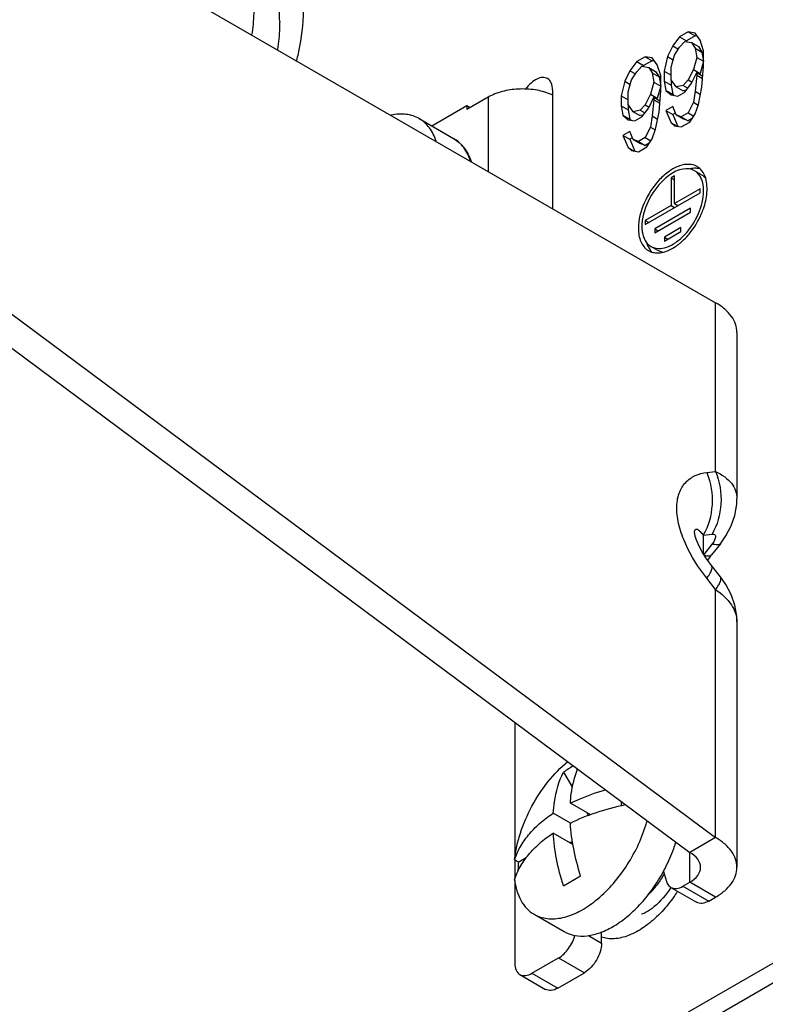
# Model space of a CAD drawing. Header units: millimetres. Extents: x 0 to 841, y 0 to 594.
# Tile 77 of 127: x 727 to 743, y 135 to 155. Entities that reach past the tile are written whole.
import ezdxf

# ---------------------------------------------------------------- set-up
doc = ezdxf.new("R2010")
doc.units = ezdxf.units.MM
doc.header["$LTSCALE"] = 46.255
doc.layers.get('0').update_dxf_attribs({"linetype": 'CONTINUOUS'})
doc.layers.add('ROUNDS', color=7, linetype='CONTINUOUS')

msp = doc.modelspace()

# ---------------------------------------------------------------- linework, layer by layer
at = {"color": 3, "linetype": 'CONTINUOUS'}
for p, q in [((719.1833, 162.1151), (741.8107, 149.0511)), ((741.245, 154.6311), (741.0683, 154.529)), ((741.3865, 154.6085), (741.245, 154.6311)), ((741.0683, 154.529), (740.9268, 154.3432)), ((741.0683, 154.3206), (741.1743, 154.4339)), ((741.1743, 154.4339), (741.3157, 154.4113)), ((741.3157, 154.4113), (741.3865, 154.2958)), ((741.4925, 154.4613), (741.3865, 154.6085)), ((741.5632, 154.2415), (741.4925, 154.4613)), ((740.9268, 154.3432), (740.8208, 154.1256)), ((740.9622, 154.1551), (741.0683, 154.3206)), ((741.3865, 154.2958), (741.4218, 154.1078)), ((741.5632, 153.9288), (741.5632, 154.2415)), ((740.1844, 154.0187), (740.0429, 153.8328)), ((740.3611, 154.1208), (740.1844, 154.0187)), ((740.5026, 154.0982), (740.3611, 154.1208)), ((740.6086, 153.951), (740.5026, 154.0982)), ((740.8208, 154.1256), (740.7501, 153.8242)), ((740.8915, 153.9058), (740.9622, 154.1551)), ((741.4218, 154.1078), (741.3511, 153.8585)), ((740.0429, 153.8328), (739.9369, 153.6153)), ((740.0783, 153.6448), (740.1844, 153.8103)), ((740.1844, 153.8103), (740.2904, 153.9236)), ((740.2904, 153.9236), (740.4319, 153.901)), ((740.4319, 153.901), (740.5026, 153.7855)), ((740.6793, 153.7312), (740.6086, 153.951)), ((740.7501, 153.8242), (740.7501, 153.6157)), ((740.8915, 153.6452), (740.8915, 153.9058)), ((741.3511, 153.8585), (741.245, 153.6409)), ((741.5279, 153.4915), (741.5632, 153.9288)), ((739.9369, 153.6153), (739.8662, 153.3138)), ((740.0076, 153.3955), (740.0783, 153.6448)), ((740.5026, 153.7855), (740.5379, 153.5974)), ((740.6793, 153.4185), (740.6793, 153.7312)), ((740.7501, 153.6157), (740.7854, 153.4276)), ((740.9975, 153.498), (740.8915, 153.6452)), ((741.245, 153.6409), (741.139, 153.5275)), ((741.3157, 153.5775), (741.4218, 153.7951)), ((741.4218, 153.7429), (741.3865, 153.4098)), ((741.4218, 153.7951), (741.4218, 153.7429)), ((740.5379, 153.5974), (740.4672, 153.3482)), ((740.644, 152.9812), (740.6793, 153.4185)), ((740.7854, 153.4276), (740.8915, 153.3325)), ((741.139, 153.5275), (740.9975, 153.498)), ((741.1743, 153.3916), (741.3157, 153.5775)), ((741.3865, 153.4098), (741.3511, 153.1809)), ((741.4572, 153.138), (741.5279, 153.4915)), ((739.8662, 153.3138), (739.8662, 153.1054)), ((740.0076, 153.1349), (740.0076, 153.3955)), ((740.4672, 153.3482), (740.3611, 153.1306)), ((740.4319, 153.0672), (740.5379, 153.2847)), ((740.5379, 153.2326), (740.5026, 152.8995)), ((740.5379, 153.2847), (740.5379, 153.2326)), ((740.8915, 153.3325), (741.0329, 153.3099)), ((741.0329, 153.3099), (741.1743, 153.3916)), ((739.8662, 153.1054), (739.9015, 152.9173)), ((740.1137, 152.9877), (740.0076, 153.1349)), ((740.2551, 153.0172), (740.1137, 152.9877)), ((740.3611, 153.1306), (740.2551, 153.0172)), ((740.2904, 152.8813), (740.4319, 153.0672)), ((740.9268, 153.0923), (740.7854, 153.0107)), ((740.7854, 153.0107), (740.8915, 152.7592)), ((740.9975, 152.9247), (740.9268, 153.0923)), ((741.3511, 153.1809), (741.245, 152.9634)), ((741.3865, 152.9408), (741.4572, 153.138)), ((739.9015, 152.9173), (740.0076, 152.8222)), ((740.0076, 152.8222), (740.149, 152.7996)), ((740.149, 152.7996), (740.2904, 152.8813)), ((740.5026, 152.8995), (740.4672, 152.6706)), ((740.5733, 152.6276), (740.644, 152.9812)), ((741.1036, 152.8817), (740.9975, 152.9247)), ((741.245, 152.9634), (741.1036, 152.8817)), ((741.2804, 152.7753), (741.3865, 152.9408)), ((740.4672, 152.6706), (740.3611, 152.453)), ((740.5026, 152.4305), (740.5733, 152.6276)), ((740.8915, 152.7592), (740.9622, 152.6958)), ((740.9622, 152.6958), (741.1036, 152.6732)), ((741.1036, 152.6732), (741.2804, 152.7753)), ((740.0429, 152.582), (739.9015, 152.5004)), ((739.9015, 152.5004), (740.0076, 152.2489)), ((740.1137, 152.4144), (740.0429, 152.582)), ((740.2197, 152.3714), (740.1137, 152.4144)), ((740.3611, 152.453), (740.2197, 152.3714)), ((740.3965, 152.265), (740.5026, 152.4305)), ((740.0076, 152.2489), (740.0783, 152.1855)), ((740.0783, 152.1855), (740.2197, 152.1629)), ((740.2197, 152.1629), (740.3965, 152.265)), ((740.9622, 151.6639), (740.8915, 151.6231)), ((740.8915, 151.6231), (740.8915, 151.0515)), ((740.9622, 151.0924), (740.9622, 151.6639)), ((741.4925, 151.3986), (740.9622, 151.0924)), ((741.4925, 151.3169), (741.4925, 151.3986)), ((740.3611, 150.6637), (741.4925, 151.3169)), ((740.8915, 151.0515), (740.3611, 150.7454)), ((741.2945, 150.9985), (740.5591, 150.5739)), ((741.2945, 150.9168), (741.2945, 150.9985)), ((740.5591, 150.4922), (741.2945, 150.9168)), ((740.3611, 150.7454), (740.3611, 150.6637)), ((740.5591, 150.5739), (740.5591, 150.4922)), ((741.0965, 150.5984), (740.7571, 150.4024)), ((741.0965, 150.5167), (741.0965, 150.5984)), ((740.7571, 150.3208), (741.0965, 150.5167)), ((740.7571, 150.4024), (740.7571, 150.3208)), ((742.2501, 148.4388), (742.2501, 145.0107)), ((741.909, 144.0847), (741.7263, 143.8526)), ((741.909, 143.4031), (741.7263, 143.6352)), ((742.2501, 142.4771), (742.2501, 137.416))]:
    msp.add_line(p, q, dxfattribs=at)
at = {"color": 7, "linetype": 'CONTINUOUS'}
for p, q in [((741.245, 154.6311), (741.3865, 154.5494)), ((741.0683, 154.529), (741.2097, 154.4474)), ((741.2097, 154.4474), (741.1967, 154.4303)), ((741.3865, 154.5494), (741.2097, 154.4474)), ((741.3157, 154.4113), (741.4572, 154.3297)), ((741.4345, 154.5418), (741.3865, 154.5494)), ((740.9268, 154.3432), (741.0427, 154.2763)), ((741.3865, 154.2958), (741.5279, 154.2142)), ((741.4572, 154.3297), (741.5279, 154.2142)), ((741.5279, 154.2142), (741.5632, 154.0261)), ((740.1844, 154.0187), (740.3258, 153.9371)), ((740.5026, 154.0391), (740.3258, 153.9371)), ((740.3611, 154.1208), (740.5026, 154.0391)), ((740.5507, 154.0315), (740.5026, 154.0391)), ((740.8208, 154.1256), (740.9351, 154.0596)), ((741.4218, 154.1078), (741.5632, 154.0261)), ((741.5632, 154.0261), (741.4925, 153.7768)), ((740.0429, 153.8328), (740.1588, 153.766)), ((740.3258, 153.9371), (740.3128, 153.92)), ((740.4319, 153.901), (740.5733, 153.8194)), ((740.5733, 153.8194), (740.644, 153.7039)), ((740.7501, 153.8242), (740.8915, 153.7425)), ((741.3511, 153.8585), (741.4925, 153.7768)), ((739.9369, 153.6153), (740.0512, 153.5492)), ((740.5026, 153.7855), (740.644, 153.7039)), ((740.644, 153.7039), (740.6793, 153.5158)), ((740.7501, 153.6157), (740.8915, 153.534)), ((740.8915, 153.6452), (740.8915, 153.534)), ((741.245, 153.6409), (741.3255, 153.5944)), ((741.4218, 153.7951), (741.5466, 153.723)), ((741.4218, 153.7429), (741.5426, 153.6732)), ((741.4925, 153.7768), (741.4861, 153.7637)), ((740.5379, 153.5974), (740.6793, 153.5158)), ((740.6793, 153.5158), (740.6086, 153.2665)), ((740.7854, 153.4276), (740.9268, 153.346)), ((740.8915, 153.534), (740.9268, 153.346)), ((740.9975, 153.498), (741.139, 153.4163)), ((741.139, 153.5275), (741.2354, 153.4719)), ((741.2034, 153.4298), (741.139, 153.4163)), ((741.3865, 153.4098), (741.4986, 153.3451)), ((737.1261, 153.2867), (736.6842, 153.0315)), ((739.8662, 153.3138), (740.0076, 153.2322)), ((740.4672, 153.3482), (740.6086, 153.2665)), ((740.5379, 153.2847), (740.6627, 153.2127)), ((740.5379, 153.2326), (740.6587, 153.1629)), ((740.6086, 153.2665), (740.6022, 153.2534)), ((740.9268, 153.346), (740.9528, 153.3227)), ((735.9618, 152.6961), (736.6842, 153.1132)), ((736.6842, 153.1132), (736.7549, 153.0724)), ((736.6842, 153.1132), (736.6842, 153.0315)), ((739.8662, 153.1054), (740.0076, 153.0237)), ((740.0076, 153.1349), (740.0076, 153.0237)), ((740.0076, 153.0237), (740.0429, 152.8357)), ((740.2551, 153.0172), (740.3515, 152.9615)), ((740.3611, 153.1306), (740.4416, 153.0841)), ((740.7854, 153.0107), (740.9268, 152.929)), ((741.3511, 153.1809), (741.4493, 153.1243)), ((735.7043, 152.8448), (736.4114, 152.4366)), ((739.9015, 152.9173), (740.0429, 152.8357)), ((740.0429, 152.8357), (740.0689, 152.8124)), ((740.1137, 152.9877), (740.2551, 152.906)), ((740.3195, 152.9195), (740.2551, 152.906)), ((740.5026, 152.8995), (740.6147, 152.8348)), ((740.978, 152.9586), (740.9268, 152.929)), ((740.9268, 152.929), (741.0298, 152.685)), ((740.9975, 152.9247), (741.139, 152.8431)), ((741.1036, 152.8817), (741.245, 152.8001)), ((741.245, 152.8001), (741.139, 152.8431)), ((741.245, 152.9634), (741.3609, 152.8965)), ((741.3263, 152.847), (741.245, 152.8001)), ((740.4672, 152.6706), (740.5654, 152.614)), ((740.8915, 152.7592), (741.0163, 152.6872)), ((739.9015, 152.5004), (740.0429, 152.4187)), ((740.0941, 152.4483), (740.0429, 152.4187)), ((740.0429, 152.4187), (740.1459, 152.1747)), ((740.1137, 152.4144), (740.2551, 152.3327)), ((740.3611, 152.453), (740.477, 152.3862)), ((740.0076, 152.2489), (740.1324, 152.1769)), ((740.2197, 152.3714), (740.3611, 152.2897)), ((740.3611, 152.2897), (740.2551, 152.3327)), ((740.4425, 152.3367), (740.3611, 152.2897)), ((740.8915, 151.6231), (740.9622, 151.5823)), ((741.5183, 151.6881), (741.3768, 151.7697)), ((740.8915, 151.0515), (740.9622, 151.0107)), ((740.9622, 151.0924), (741.0329, 151.0515)), ((740.3611, 150.7454), (740.4319, 150.7045)), ((740.5591, 150.5739), (740.6298, 150.5331)), ((740.7571, 150.4024), (740.8278, 150.3616)), ((740.6183, 150.1292), (740.4768, 150.2109)), ((738.6759, 139.3756), (738.8587, 139.059)), ((739.2233, 138.5016), (738.8182, 138.7355)), ((739.8899, 138.7566), (739.8662, 138.7429)), ((739.8662, 138.7429), (739.8662, 138.6881)), ((738.8182, 138.3273), (738.4646, 138.5314)), ((739.1591, 138.5387), (739.188, 138.4886)), ((738.8698, 137.8893), (738.4646, 138.1232)), ((741.8107, 138.0284), (741.2804, 137.7222)), ((738.8634, 137.9264), (738.8055, 137.9264)), ((737.6695, 137.5744), (737.7559, 137.5245)), ((737.9049, 137.6105), (737.7559, 137.5245)), ((738.6759, 137.035), (739.0295, 137.2392)), ((738.0726, 136.4484), (738.6894, 136.0922))]:
    msp.add_line(p, q, dxfattribs=at)
at = {"color": 9, "linetype": 'CONTINUOUS'}
for p, q in [((741.8107, 145.5723), (741.8107, 149.0511)), ((741.628, 145.5512), (741.8107, 145.5723)), ((741.5529, 144.2627), (741.7356, 144.2838)), ((741.5529, 144.2627), (741.5529, 143.8857)), ((741.7356, 144.0797), (741.5662, 143.8645)), ((741.8107, 143.1402), (741.628, 143.3722)), ((741.8107, 138.0284), (741.8107, 143.1402)), ((741.2804, 137.1099), (741.2804, 137.7222)), ((741.8107, 136.8037), (741.2804, 137.1099)), ((741.2537, 134.4408), (743.0482, 135.4769)), ((741.8105, 134.3517), (743.1015, 135.097))]:
    msp.add_line(p, q, dxfattribs=at)
at = {"color": 3, "linetype": 'CONTINUOUS'}
for points in [[(741.909, 144.0847), (742.0227, 144.2463), (742.1313, 144.4525), (742.2054, 144.6661), (742.2454, 144.8987), (742.25, 145.0107)], [(741.3775, 144.2989), (741.3764, 144.3096), (741.3764, 144.308)], [(741.3912, 144.2356), (741.3785, 144.2923), (741.3775, 144.2989)], [(741.7263, 143.6352), (741.6884, 143.6844), (741.6085, 143.797), (741.5346, 143.9149), (741.4709, 144.0334), (741.4218, 144.1446), (741.3912, 144.2356)], [(741.6462, 143.7439), (741.6884, 143.8034), (741.7263, 143.8526)], [(742.25, 142.4771), (742.2454, 142.5891), (742.2054, 142.8216), (742.1313, 143.0353), (742.0227, 143.2414), (741.909, 143.4031)]]:
    msp.add_lwpolyline(points, dxfattribs=at)
at = {"color": 7, "linetype": 'CONTINUOUS'}
for centre, radius, start, end in [((737.9753, 152.2834), 1.1519, 65.44134, 68.00028), ((739.9415, 137.592), 2.187, 118.94113, 125.35819), ((737.5616, 139.1471), 2.9393, 342.92203, 344.88698), ((738.0673, 138.825), 3.0555, 341.4196, 342.59989), ((738.1144, 138.8102), 3.0062, 342.60146, 343.16677)]:
    msp.add_arc(centre, radius, start, end, dxfattribs=at)
at = {"color": 3, "linetype": 'CONTINUOUS'}
for centre, radius, start, end in [((741.2595, 151.5668), 0.3344, 56.90023, 60.01051), ((741.2235, 151.5306), 0.3857, 36.31988, 39.35481), ((741.4363, 150.8584), 1.0057, 125.03026, 126.63192), ((740.6286, 151.3995), 1.0054, 355.51574, 359.94361), ((739.9474, 151.556), 1.7084, 321.15049, 336.54786), ((740.0573, 151.4695), 1.5686, 317.86484, 321.09045), ((740.4323, 151.0296), 0.9884, 300.25949, 302.68328), ((740.381, 151.1088), 1.0827, 302.70531, 306.66147), ((740.5941, 150.4139), 0.3344, 236.90023, 247.05759), ((740.6106, 150.5248), 0.4473, 269.78294, 272.87825)]:
    msp.add_arc(centre, radius, start, end, dxfattribs=at)
at = {"color": 9, "linetype": 'CONTINUOUS'}
for centre, radius, start, end in [((738.8929, 138.1837), 2.4694, 314.73137, 315.43508), ((738.8408, 138.2347), 2.5423, 315.44068, 317.21329)]:
    msp.add_arc(centre, radius, start, end, dxfattribs=at)
at = {"color": 7, "linetype": 'CONTINUOUS'}
for points, knots in [([(732.8305, 154.8483), (732.8305, 155.0257), (732.8037, 155.3629), (732.6669, 155.8262), (732.4371, 156.2022), (732.221, 156.3838), (732.1056, 156.4505)], [0, 0, 0, 0, 0.2898081, 0.5490465, 0.7822279, 1, 1, 1, 1]), ([(732.3001, 155.1544), (732.3001, 155.1075), (732.296, 154.9134), (732.276, 154.7198), (732.2533, 154.5744)], [0, 0, 0, 0, 0.2417062, 1, 1, 1, 1]), ([(732.8305, 154.8483), (732.8305, 154.8013), (732.8263, 154.6073), (732.8063, 154.4136), (732.7837, 154.2682)], [0, 0, 0, 0, 0.2417062, 1, 1, 1, 1]), ([(738.4068, 153.3514), (738.3061, 153.3921), (738.0868, 153.4486), (737.7479, 153.4649), (737.4185, 153.4162), (737.2147, 153.3378), (737.1261, 153.2867)], [0, 0, 0, 0, 0.2471884, 0.5098854, 0.7673022, 1, 1, 1, 1]), ([(735.7043, 152.8448), (735.6641, 152.868), (735.5773, 152.9066), (735.3833, 152.9487), (735.2289, 152.9371), (735.1279, 152.9154)], [0, 0, 0, 0, 0.2352155, 0.4770164, 1, 1, 1, 1]), ([(736.0536, 152.381), (736.0219, 152.4792), (735.9548, 152.6188), (735.8213, 152.7657), (735.7445, 152.8216), (735.7043, 152.8448)], [0, 0, 0, 0, 0.522979, 0.7647827, 1, 1, 1, 1]), ([(741.4298, 151.8191), (741.4184, 151.8203), (741.3706, 151.8235), (741.3224, 151.8186), (741.2868, 151.8113)], [0, 0, 0, 0, 0.2398157, 1, 1, 1, 1]), ([(740.3958, 150.2681), (740.3997, 150.2562), (740.4165, 150.2112), (740.4398, 150.1686), (740.4608, 150.1401)], [0, 0, 0, 0, 0.2618634, 1, 1, 1, 1]), ([(737.6695, 137.5744), (737.6886, 137.7603), (737.7754, 138.1417), (738.0123, 138.6858), (738.342, 139.1856), (738.6172, 139.4734), (738.7649, 139.5966)], [0, 0, 0, 0, 0.2387241, 0.4952879, 0.7543276, 1, 1, 1, 1]), ([(738.8182, 138.7355), (738.8223, 138.7996), (738.8457, 139.0398), (738.9024, 139.2779), (738.968, 139.4426)], [0, 0, 0, 0, 0.2657961, 1, 1, 1, 1]), ([(738.4646, 138.5314), (738.4697, 138.6098), (738.4999, 138.8991), (738.5804, 139.1857), (738.6759, 139.3756)], [0, 0, 0, 0, 0.2697154, 1, 1, 1, 1]), ([(738.8182, 138.7355), (738.874, 138.7634), (739.1086, 138.8734), (739.3538, 138.9603), (739.5428, 139.0148)], [0, 0, 0, 0, 0.2408196, 1, 1, 1, 1]), ([(738.8182, 138.3273), (738.9916, 138.414), (739.3646, 138.5651), (739.7536, 138.6666), (739.9566, 138.7074)], [0, 0, 0, 0, 0.4835788, 1, 1, 1, 1]), ([(737.6695, 137.5744), (737.6981, 137.6647), (737.7782, 137.845), (737.9543, 138.0955), (738.1856, 138.3292), (738.3668, 138.4662), (738.4646, 138.5314)], [0, 0, 0, 0, 0.2242345, 0.4635722, 0.7215974, 1, 1, 1, 1]), ([(738.0726, 136.4484), (738.1133, 136.4248), (738.2014, 136.3859), (738.3984, 136.3439), (738.6769, 136.367), (739.0169, 136.5007), (739.3573, 136.729), (739.6805, 137.0394), (739.969, 137.4145), (740.2065, 137.8329), (740.3248, 138.1323), (740.3713, 138.2839)], [0, 0, 0, 0, 0.0432579, 0.0877569, 0.1841597, 0.2948353, 0.4205316, 0.5588013, 0.7052022, 0.8542144, 1, 1, 1, 1]), ([(739.0295, 137.2392), (738.9716, 137.421), (738.8781, 137.7802), (738.8289, 138.1483), (738.8182, 138.3273)], [0, 0, 0, 0, 0.5156137, 1, 1, 1, 1]), ([(737.6695, 137.1662), (737.6981, 137.2564), (737.7782, 137.4368), (737.9543, 137.6872), (738.1856, 137.9209), (738.3668, 138.058), (738.4646, 138.1232)], [0, 0, 0, 0, 0.2242345, 0.4635722, 0.7215974, 1, 1, 1, 1]), ([(738.6759, 137.035), (738.618, 137.2169), (738.5246, 137.576), (738.4754, 137.9442), (738.4646, 138.1232)], [0, 0, 0, 0, 0.5156137, 1, 1, 1, 1]), ([(740.7355, 137.3295), (740.7584, 137.3718), (740.8454, 137.5407), (740.9183, 137.7169), (740.9636, 137.8514)], [0, 0, 0, 0, 0.2531569, 1, 1, 1, 1]), ([(741.5001, 137.416), (741.5001, 137.4745), (741.449, 137.6048), (741.3424, 137.6864), (741.2804, 137.7222)], [0, 0, 0, 0, 0.4492354, 1, 1, 1, 1]), ([(737.7452, 137.3511), (737.7455, 137.3653), (737.7472, 137.4232), (737.7515, 137.481), (737.7559, 137.5245)], [0, 0, 0, 0, 0.2455661, 1, 1, 1, 1]), ([(741.2804, 137.1099), (741.3424, 137.1457), (741.449, 137.2273), (741.5001, 137.3576), (741.5001, 137.416)], [0, 0, 0, 0, 0.5507646, 1, 1, 1, 1]), ([(737.6695, 137.1662), (737.6787, 137.0866), (737.7082, 136.9354), (737.7923, 136.73), (737.9129, 136.5629), (738.0173, 136.4803), (738.0726, 136.4484)], [0, 0, 0, 0, 0.2821383, 0.53884, 0.7751784, 1, 1, 1, 1]), ([(738.6893, 136.0923), (738.7573, 136.053), (738.9144, 135.997), (739.1751, 135.9941), (739.4526, 136.0664), (739.7371, 136.2088), (740.0186, 136.415), (740.2867, 136.6769), (740.531, 136.9843), (740.6715, 137.2112), (740.7355, 137.3295)], [0, 0, 0, 0, 0.0901475, 0.1870272, 0.295199, 0.4164383, 0.5502113, 0.6943441, 0.8455754, 1, 1, 1, 1])]:
    msp.add_open_spline(points, degree=3, knots=knots, dxfattribs=at)
at = {"color": 3, "linetype": 'CONTINUOUS'}
for points, knots in [([(733.1843, 154.0423), (733.2073, 154.1393), (733.2858, 154.512), (733.3254, 154.8937), (733.3254, 155.1748)], [0, 0, 0, 0, 0.2617942, 1, 1, 1, 1]), ([(741.4266, 151.8564), (741.3767, 151.8853), (741.2512, 151.9174), (741.0492, 151.8769), (740.8428, 151.7641), (740.5721, 151.524), (740.3179, 151.1309), (740.2197, 150.7606), (740.2197, 150.5821)], [0, 0, 0, 0, 0.0871511, 0.1868773, 0.3045657, 0.4387119, 0.7301536, 1, 1, 1, 1]), ([(741.3767, 151.7698), (741.3071, 151.8099), (741.1088, 151.8284), (740.9425, 151.7403), (740.8591, 151.6818)], [0, 0, 0, 0, 0.4406313, 1, 1, 1, 1]), ([(740.8363, 151.6654), (740.6921, 151.5582), (740.4557, 151.2735), (740.3232, 150.9284), (740.2992, 150.7495)], [0, 0, 0, 0, 0.4987313, 1, 1, 1, 1]), ([(741.5632, 151.3577), (741.5632, 151.4437), (741.5424, 151.6035), (741.4374, 151.7348), (741.3767, 151.7698)], [0, 0, 0, 0, 0.5508164, 1, 1, 1, 1]), ([(741.6053, 151.612), (741.6012, 151.6258), (741.5837, 151.6775), (741.558, 151.7267), (741.5342, 151.759)], [0, 0, 0, 0, 0.2636052, 1, 1, 1, 1]), ([(741.6339, 151.3986), (741.6339, 151.4176), (741.6317, 151.4895), (741.6204, 151.5613), (741.6053, 151.612)], [0, 0, 0, 0, 0.2646344, 1, 1, 1, 1]), ([(740.477, 150.2108), (740.522, 150.1849), (740.6349, 150.1559), (740.8167, 150.1924), (741.0024, 150.2939), (741.2461, 150.51), (741.4749, 150.8638), (741.5632, 151.197), (741.5632, 151.3577)], [0, 0, 0, 0, 0.0871511, 0.1868773, 0.3045657, 0.4387119, 0.7301536, 1, 1, 1, 1]), ([(741.5147, 150.876), (741.5308, 150.9131), (741.5868, 151.0561), (741.6221, 151.208), (741.6309, 151.3209)], [0, 0, 0, 0, 0.2628547, 1, 1, 1, 1]), ([(740.2197, 150.5821), (740.2197, 150.4899), (740.2416, 150.3189), (740.3483, 150.1749), (740.4116, 150.1337)], [0, 0, 0, 0, 0.5497618, 1, 1, 1, 1]), ([(740.2904, 150.6229), (740.2904, 150.6112), (740.2914, 150.5663), (740.2961, 150.5215), (740.3023, 150.4888)], [0, 0, 0, 0, 0.2594082, 1, 1, 1, 1]), ([(740.3162, 150.4307), (740.3301, 150.3841), (740.3689, 150.2979), (740.439, 150.2327), (740.477, 150.2108)], [0, 0, 0, 0, 0.5258758, 1, 1, 1, 1]), ([(741.0275, 150.2402), (741.0444, 150.2528), (741.113, 150.3069), (741.1761, 150.368), (741.2206, 150.4172)], [0, 0, 0, 0, 0.2409662, 1, 1, 1, 1]), ([(740.6331, 150.078), (740.657, 150.0792), (740.7614, 150.0926), (740.8604, 150.1351), (740.9303, 150.1759)], [0, 0, 0, 0, 0.2282199, 1, 1, 1, 1]), ([(740.4638, 150.1059), (740.4975, 150.0916), (740.5467, 150.0798), (740.5961, 150.0775), (740.6089, 150.0774)], [0, 0, 0, 0, 0.7405162, 1, 1, 1, 1]), ([(742.25, 148.4388), (742.25, 148.4959), (742.2289, 148.615), (742.1387, 148.7809), (741.996, 148.9309), (741.8765, 149.0131), (741.8107, 149.0511)], [0, 0, 0, 0, 0.2177767, 0.4509355, 0.7102276, 1, 1, 1, 1]), ([(742.25, 137.416), (742.25, 137.4732), (742.2289, 137.5923), (742.1387, 137.7582), (741.996, 137.9082), (741.8765, 137.9904), (741.8107, 138.0284)], [0, 0, 0, 0, 0.2177767, 0.4509355, 0.7102276, 1, 1, 1, 1]), ([(741.8107, 136.8037), (741.8765, 136.8417), (741.996, 136.9239), (742.1387, 137.0739), (742.2289, 137.2398), (742.25, 137.3589), (742.25, 137.416)], [0, 0, 0, 0, 0.2897724, 0.5490645, 0.7822233, 1, 1, 1, 1]), ([(740.8875, 137.001), (740.791, 136.8527), (740.6339, 136.6627), (740.4089, 136.5014), (740.3183, 136.4581), (740.2844, 136.4492)], [0, 0, 0, 0, 0.6405671, 0.8730297, 1, 1, 1, 1])]:
    msp.add_open_spline(points, degree=3, knots=knots, dxfattribs=at)
at = {"color": 7, "linetype": 'CONTINUOUS'}
for points in [[(741.4839, 151.8092), (741.4661, 151.8138), (741.448, 151.8171), (741.4298, 151.8191)], [(741.5182, 151.688), (741.5548, 151.667), (741.5872, 151.6374), (741.6126, 151.6036)], [(740.4608, 150.1401), (740.4715, 150.1254), (740.4834, 150.1114), (740.4962, 150.0984)], [(740.7148, 150.0935), (740.6811, 150.1), (740.648, 150.1121), (740.6183, 150.1293)]]:
    msp.add_open_spline(points, degree=3, dxfattribs=at)
at = {"color": 3, "linetype": 'CONTINUOUS'}
for points in [[(741.5217, 151.7752), (741.499, 151.8028), (741.472, 151.8274), (741.4421, 151.8469)], [(740.2992, 150.7495), (740.2936, 150.7075), (740.2904, 150.6652), (740.2904, 150.6229)], [(740.3023, 150.4888), (740.3059, 150.4692), (740.3105, 150.4498), (740.3162, 150.4307)]]:
    msp.add_open_spline(points, degree=3, dxfattribs=at)
at = {"color": 9, "linetype": 'CONTINUOUS'}
for points, knots in [([(741.628, 143.3722), (741.4574, 143.5889), (741.2336, 143.9389), (741.0497, 144.4404), (740.9944, 144.799), (741.0352, 145.115), (741.1749, 145.357), (741.386, 145.5026), (741.5466, 145.5418), (741.628, 145.5512)], [0, 0, 0, 0, 0.3116682, 0.4633637, 0.6011667, 0.7180477, 0.8165519, 0.9073227, 1, 1, 1, 1]), ([(741.628, 145.5512), (741.7117, 145.342), (741.7848, 144.8919), (741.663, 144.4484), (741.5529, 144.2627)], [0, 0, 0, 0, 0.5106691, 1, 1, 1, 1]), ([(741.8107, 145.5723), (741.8943, 145.3631), (741.9675, 144.913), (741.8457, 144.4695), (741.7356, 144.2838)], [0, 0, 0, 0, 0.5106691, 1, 1, 1, 1]), ([(741.8107, 145.5723), (741.8763, 145.5421), (741.9942, 145.4722), (742.1395, 145.3398), (742.2298, 145.1823), (742.25, 145.0669), (742.2501, 145.0107)], [0, 0, 0, 0, 0.2883731, 0.5431029, 0.7760026, 1, 1, 1, 1]), ([(741.3764, 144.3081), (741.3764, 144.3125), (741.3767, 144.3276), (741.3783, 144.3428), (741.3808, 144.3532)], [0, 0, 0, 0, 0.2952201, 1, 1, 1, 1]), ([(741.3808, 144.3532), (741.3835, 144.3644), (741.3915, 144.3857), (741.4227, 144.3889), (741.4471, 144.3754), (741.4626, 144.3633), (741.4707, 144.3562)], [0, 0, 0, 0, 0.2965659, 0.4917764, 0.7223122, 1, 1, 1, 1]), ([(741.4707, 144.3562), (741.4777, 144.35), (741.5074, 144.321), (741.5335, 144.2884), (741.5529, 144.2627)], [0, 0, 0, 0, 0.2251832, 1, 1, 1, 1]), ([(741.7356, 144.2838), (741.7532, 144.2858), (741.782, 144.2853), (741.8063, 144.2584), (741.8105, 144.2298), (741.8039, 144.1963), (741.7817, 144.1432), (741.7555, 144.105), (741.7356, 144.0797)], [0, 0, 0, 0, 0.1938578, 0.2774776, 0.3743042, 0.4977781, 0.6480443, 1, 1, 1, 1]), ([(741.909, 144.0847), (741.8953, 144.0673), (741.8282, 144.0526), (741.7717, 144.0688), (741.7356, 144.0797)], [0, 0, 0, 0, 0.3696181, 1, 1, 1, 1]), ([(741.7263, 143.8526), (741.7145, 143.8377), (741.6609, 143.8215), (741.6126, 143.8321), (741.5828, 143.8395)], [0, 0, 0, 0, 0.3830268, 1, 1, 1, 1]), ([(741.628, 143.3722), (741.6495, 143.4012), (741.6862, 143.4551), (741.7299, 143.5363), (741.7466, 143.6094), (741.7263, 143.6352)], [0, 0, 0, 0, 0.3730051, 0.6611155, 1, 1, 1, 1]), ([(741.8107, 143.1402), (741.8322, 143.1691), (741.8688, 143.2231), (741.9126, 143.3042), (741.9292, 143.3773), (741.909, 143.4031)], [0, 0, 0, 0, 0.3729156, 0.6610095, 1, 1, 1, 1]), ([(741.8107, 143.1402), (741.9353, 143.0539), (742.1441, 142.8695), (742.2501, 142.5983), (742.2501, 142.4771)], [0, 0, 0, 0, 0.5556985, 1, 1, 1, 1]), ([(741.0205, 136.918), (740.9971, 136.881), (740.9019, 136.7374), (740.7939, 136.6021), (740.7066, 136.5078)], [0, 0, 0, 0, 0.2538958, 1, 1, 1, 1]), ([(740.6308, 136.4294), (740.5374, 136.3369), (740.3464, 136.1752), (740.037, 136.0048), (739.7344, 135.9283), (739.5388, 135.9498), (739.4549, 135.9794)], [0, 0, 0, 0, 0.2993134, 0.5660843, 0.7973577, 1, 1, 1, 1])]:
    msp.add_open_spline(points, degree=3, knots=knots, dxfattribs=at)
at = {"color": 2, "linetype": 'CONTINUOUS'}
msp.add_open_spline([(740.7493, 137.2828), (740.7437, 137.2729), (740.7353, 137.2581), (740.7242, 137.2384), (740.7172, 137.226), (740.7116, 137.2161), (740.7081, 137.21), (740.7054, 137.205), (740.7031, 137.2013), (740.7007, 137.1976), (740.6959, 137.1902), (740.6888, 137.179), (740.6793, 137.1642), (740.6699, 137.1493), (740.6627, 137.1382), (740.658, 137.1307), (740.656, 137.1277), (740.6544, 137.1251), (740.6528, 137.1228), (740.65, 137.1188), (740.6459, 137.1131), (740.6393, 137.104), (740.6311, 137.0926), (740.6213, 137.0789), (740.6131, 137.0675), (740.6074, 137.0595), (740.6041, 137.0549), (740.6018, 137.0515), (740.599, 137.0481), (740.5954, 137.0437), (740.5891, 137.0358), (740.5801, 137.0246), (740.5692, 137.0111), (740.5602, 136.9999), (740.553, 136.9909), (740.5485, 136.9854), (740.5449, 136.9808), (740.5421, 136.9776), (740.5393, 136.9745), (740.5336, 136.9682), (740.5251, 136.9588), (740.5137, 136.9462), (740.5023, 136.9337), (740.4938, 136.9243), (740.4881, 136.918), (740.4858, 136.9154), (740.4839, 136.9133), (740.482, 136.9113), (740.4785, 136.908), (740.4737, 136.9032), (740.4659, 136.8956), (740.4561, 136.886), (740.4406, 136.8708), (740.4289, 136.8593), (740.4211, 136.8517)], degree=3, knots=[0, 0, 0, 0, 0.0625, 0.09375, 0.125, 0.140625, 0.15625, 0.1640625, 0.171875, 0.1796875, 0.1875, 0.21875, 0.25, 0.28125, 0.3125, 0.3203125, 0.328125, 0.3320312, 0.3359375, 0.34375, 0.359375, 0.375, 0.40625, 0.4375, 0.46875, 0.484375, 0.4921875, 0.5, 0.5078125, 0.515625, 0.53125, 0.5625, 0.59375, 0.625, 0.640625, 0.65625, 0.6640625, 0.671875, 0.6796875, 0.6875, 0.71875, 0.75, 0.78125, 0.8125, 0.8203125, 0.828125, 0.8320312, 0.8359375, 0.84375, 0.859375, 0.875, 0.90625, 0.9375, 1, 1, 1, 1], dxfattribs=at)
at = {"layer": 'ROUNDS', "color": 3, "linetype": 'CONTINUOUS'}
for p, q in [((738.452, 153.4398), (738.452, 150.9903)), ((723.677, 151.518), (741.8107, 138.0284)), ((741.6672, 136.7208), (741.8107, 136.8037)), ((739.4596, 135.8545), (739.4596, 136.0848)), ((738.558, 134.9257), (739.106, 135.2421))]:
    msp.add_line(p, q, dxfattribs=at)
at = {"layer": 'ROUNDS', "color": 9, "linetype": 'CONTINUOUS'}
for p, q in [((737.1261, 153.2867), (737.1261, 151.7558)), ((736.4117, 152.4364), (736.4114, 152.4366)), ((741.1369, 137.027), (741.6672, 136.7208)), ((739.1905, 136.0098), (739.4596, 135.8545)), ((738.5757, 135.5483), (739.106, 135.2421)), ((738.0277, 135.2319), (738.558, 134.9257))]:
    msp.add_line(p, q, dxfattribs=at)
at = {"layer": 'ROUNDS', "color": 7, "linetype": 'CONTINUOUS'}
for p, q in [((723.1467, 151.2118), (741.2804, 137.7222)), ((737.6741, 140.4049), (737.6741, 137.604)), ((737.6741, 137.5744), (737.6741, 137.1785)), ((740.7348, 137.3298), (740.7982, 137.1224)), ((737.6741, 137.142), (737.6741, 135.436)), ((740.8869, 137.0022), (741.4172, 136.696)), ((741.1369, 137.027), (741.2804, 137.1099)), ((738.0277, 135.2319), (738.5757, 135.5483)), ((737.7777, 135.2072), (738.308, 134.901))]:
    msp.add_line(p, q, dxfattribs=at)
at = {"layer": 'ROUNDS', "color": 3, "linetype": 'CONTINUOUS'}
for points, knots in [([(738.3484, 153.6687), (738.3187, 153.6858), (738.2403, 153.7014), (738.1188, 153.6629), (737.9989, 153.5782), (737.929, 153.4991), (737.8965, 153.4543)], [0, 0, 0, 0, 0.1910698, 0.4181992, 0.6915563, 1, 1, 1, 1]), ([(738.452, 153.4398), (738.452, 153.4875), (738.4404, 153.5763), (738.3821, 153.6492), (738.3484, 153.6687)], [0, 0, 0, 0, 0.5508279, 1, 1, 1, 1]), ([(741.6672, 136.7208), (741.6258, 136.6969), (741.5432, 136.6626), (741.4509, 136.6766), (741.4172, 136.696)], [0, 0, 0, 0, 0.550849, 1, 1, 1, 1]), ([(738.558, 134.9257), (738.5167, 134.9019), (738.434, 134.8675), (738.3418, 134.8815), (738.308, 134.901)], [0, 0, 0, 0, 0.5508253, 1, 1, 1, 1])]:
    msp.add_open_spline(points, degree=3, knots=knots, dxfattribs=at)
at = {"layer": 'ROUNDS', "color": 7, "linetype": 'CONTINUOUS'}
for points, knots in [([(736.4117, 152.4364), (736.4534, 152.4123), (736.5327, 152.3547), (736.6698, 152.2049), (736.7393, 152.0631), (736.7722, 151.9635)], [0, 0, 0, 0, 0.2378237, 0.4809933, 1, 1, 1, 1]), ([(740.7982, 137.1224), (740.8022, 137.1092), (740.8201, 137.0622), (740.8551, 137.0205), (740.8869, 137.0022)], [0, 0, 0, 0, 0.2731312, 1, 1, 1, 1]), ([(740.8869, 137.0022), (740.9206, 136.9828), (741.0129, 136.9688), (741.0955, 137.0031), (741.1369, 137.027)], [0, 0, 0, 0, 0.449151, 1, 1, 1, 1]), ([(738.5757, 135.5483), (738.6574, 135.5955), (738.7988, 135.7396), (738.8854, 135.9194), (738.9102, 136.0173)], [0, 0, 0, 0, 0.4829757, 1, 1, 1, 1]), ([(737.6741, 135.436), (737.6741, 135.3883), (737.6857, 135.2996), (737.744, 135.2266), (737.7777, 135.2072)], [0, 0, 0, 0, 0.5508253, 1, 1, 1, 1]), ([(737.7777, 135.2072), (737.8114, 135.1877), (737.9037, 135.1737), (737.9863, 135.208), (738.0277, 135.2319)], [0, 0, 0, 0, 0.4491747, 1, 1, 1, 1])]:
    msp.add_open_spline(points, degree=3, knots=knots, dxfattribs=at)
at = {"layer": 'ROUNDS', "color": 9, "linetype": 'CONTINUOUS'}
msp.add_open_spline([(736.7614, 151.9703), (736.7298, 152.069), (736.6628, 152.2092), (736.5291, 152.3569), (736.4521, 152.4131), (736.4117, 152.4364)], degree=3, knots=[0, 0, 0, 0, 0.5231266, 0.7648832, 1, 1, 1, 1], dxfattribs=at)
at = {"layer": 'ROUNDS', "color": 3, "linetype": 'CONTINUOUS'}
msp.add_open_spline([(739.4596, 135.8545), (739.4596, 135.7333), (739.3768, 135.4941), (739.211, 135.3027), (739.106, 135.2421)], degree=3, dxfattribs=at)

doc.saveas('drawing.dxf')
